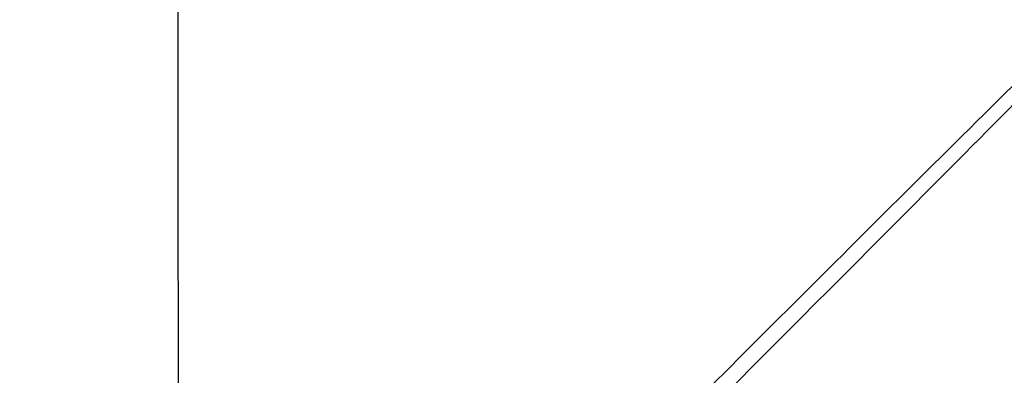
# Model space of a CAD drawing. Header units: millimetres. Extents: x 38476 to 443956, y 24059 to 406945.
# Tile 42 of 75: x 84680 to 149946, y 284178 to 307749. Entities that reach past the tile are written whole.
import ezdxf

# ---------------------------------------------------------------- set-up
doc = ezdxf.new("R2010")
doc.units = ezdxf.units.MM
doc.layers.add('COMPONENT_GEOMETRY', color=7, linetype='Continuous')
doc.styles.add('SLDTEXTSTYLE1', font='TXT', dxfattribs={"width": 0.75})
doc.dimstyles.new('SLDDIMSTYLE0', dxfattribs={"dimtxt": 2500, "dimasz": 165.1, "dimexe": 0, "dimexo": 0.0625, "dimgap": 625, "dimtad": 0, "dimtih": 1, "dimtoh": 1, "dimdec": 0, "dimlfac": 0.02, "dimrnd": 1e-09, "dimzin": 12, "dimdsep": 46, "dimtxsty": 'SLDTEXTSTYLE1', "dimsah": 1, "dimcen": 0.09, "dimadec": 0, "dimazin": 3, "dimtfac": 1, "dimtdec": 0, "dimtofl": 0, "dimtmove": 0, "dimatfit": 3, "dimfxl": 1, "dimfrac": 2, "dimtolj": 1, "dimtzin": 12, "dimarcsym": 0})

# ---------------------------------------------------------------- blocks, each defined once
blk = doc.blocks.new('_D_2')
at = {"layer": 'COMPONENT_GEOMETRY', "color": 7, "ltscale": 50}
for p, q in [((240160, 319828), (240160, 204975)), ((68025, 220334), (68025, 204975)), ((68025, 205134), (150398, 205134)), ((240160, 205134), (157787, 205134))]:
    blk.add_line(p, q, dxfattribs=at)
for points in [[(68025, 205134), (68190, 205109), (68190, 205159)], [(240160, 205134), (239995, 205159), (239995, 205109)]]:
    blk.add_solid(points, dxfattribs=at)
at = {"layer": 'COMPONENT_GEOMETRY', "color": 7, "ltscale": 50, "insert": (150398, 206372), "char_height": 2500, "attachment_point": 1, "style": 'SLDTEXTSTYLE1'}
blk.add_mtext('3443', dxfattribs=at)

msp = doc.modelspace()

# ---------------------------------------------------------------- linework, layer by layer
at = {"color": 7, "linetype": 'Continuous', "lineweight": 25, "ltscale": 50, "flags": 128}
msp.add_lwpolyline([(95164.45, 308647.07), (95166.74, 304363.76), (95167.88, 302222.11), (95169, 300080.45), (95170.12, 297938.8), (95171.23, 295797.14), (95172.33, 293655.49), (95173.42, 291513.83), (95174.51, 289372.17), (95175.59, 287230.52), (95176.66, 285088.86), (95177.72, 282947.21)], dxfattribs=at)
at = {"color": 8, "linetype": 'Continuous', "lineweight": 25, "ltscale": 50}
for points, knots in [([(130443.18, 283405.15), (135376.33, 288329.21), (142838.88, 295778), (150324.2, 303196.29), (152861.32, 305710.69)], [0, 0, 0, 0, 0.66105514, 1, 1, 1, 1]), ([(153475.98, 305084.92), (150963.43, 302549.81), (143546.7, 295066.5), (136099.41, 287606.21), (131175.03, 282673.22)], [0, 0, 0, 0, 0.33876828, 1, 1, 1, 1])]:
    msp.add_open_spline(points, degree=3, knots=knots, dxfattribs=at)

# ---------------------------------------------------------------- dimensions: what is measured, and where the dimension line sits
at = {"layer": 'COMPONENT_GEOMETRY', "color": 7, "ltscale": 50}
dim = msp.add_linear_dim(base=(68024.72, 205134.08), p1=(240160.49, 319891.58), p2=(68024.72, 220397.34), dimstyle='SLDDIMSTYLE0', dxfattribs=at)
dim.commit()
dim.dimension.update_dxf_attribs({"geometry": '_D_2', "text_midpoint": (154092.6, 205134.08), "dimtype": 160})

doc.saveas('drawing.dxf')
